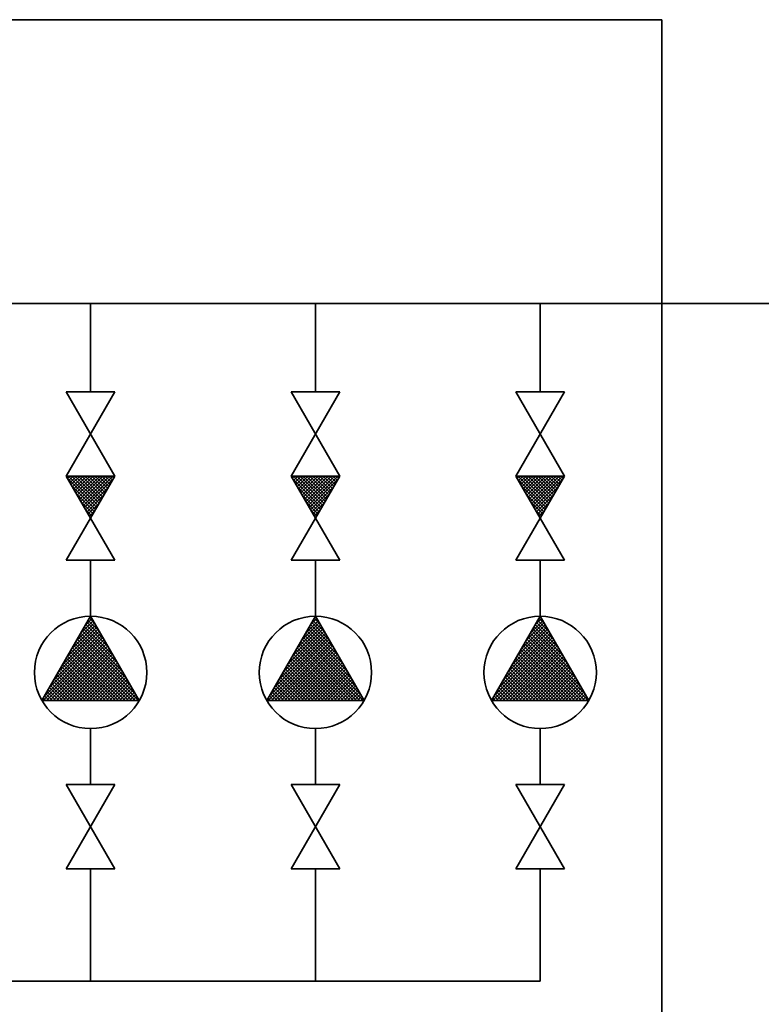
# Model space of a CAD drawing. Extents: x 8447392 to 8536225, y 5996969 to 6031026.
# Tile 33 of 37: x 8499243 to 8500034, y 6025265 to 6026316. Entities that reach past the tile are written whole.
import ezdxf

# ---------------------------------------------------------------- set-up
doc = ezdxf.new("R2010")
doc.units = 0
doc.header["$MEASUREMENT"] = 0
doc.linetypes.add('DASHED', pattern=[0.75, 0.5, -0.25])
doc.layers.add('a_armatura', color=7, linetype='CONTINUOUS', lineweight=5)

msp = doc.modelspace()

# ---------------------------------------------------------------- linework, layer by layer
at = {"layer": 'a_armatura', "color": 250, "linetype": 'DASHED', "lineweight": 35, "true_color": 0x424242}
for p in [(8498470.81744, 6026316.16622), (8499928.42328, 6025131.13897)]:
    msp.add_line(p, (8499928.42328, 6026316.16622), dxfattribs=at)
at = {"layer": 'a_armatura', "color": 250, "lineweight": 35, "true_color": 0x424242}
for p, q in [((8498598.33046, 6026013.00168), (8500069.82636, 6026013.00168)), ((8499318.33046, 6025918.86156), (8499318.33046, 6026013.00168)), ((8499558.33046, 6025918.86156), (8499558.33046, 6026013.00168)), ((8499798.33046, 6025918.86156), (8499798.33046, 6026013.00168)), ((8499344.31123, 6025918.86156), (8499292.3497, 6025918.86156)), ((8499292.3497, 6025918.86156), (8499344.31123, 6025828.86156)), ((8499344.31123, 6025918.86156), (8499292.3497, 6025828.86156)), ((8499584.31123, 6025918.86156), (8499532.3497, 6025918.86156)), ((8499532.3497, 6025918.86156), (8499584.31123, 6025828.86156)), ((8499584.31123, 6025918.86156), (8499532.3497, 6025828.86156)), ((8499824.31123, 6025918.86156), (8499772.3497, 6025918.86156)), ((8499772.3497, 6025918.86156), (8499824.31123, 6025828.86156)), ((8499824.31123, 6025918.86156), (8499772.3497, 6025828.86156)), ((8499344.31123, 6025738.86156), (8499292.3497, 6025828.86156)), ((8499344.31123, 6025828.86156), (8499292.3497, 6025828.86156)), ((8499292.3497, 6025738.86156), (8499344.31123, 6025828.86156)), ((8499292.44856, 6025828.69034), (8499292.61979, 6025828.86156)), ((8499293.74265, 6025826.4489), (8499296.15532, 6025828.86156)), ((8499326.19389, 6025797.48142), (8499294.81375, 6025828.86156)), ((8499295.03675, 6025824.20746), (8499299.69085, 6025828.86156)), ((8499296.33084, 6025821.96602), (8499303.22639, 6025828.86156)), ((8499297.62494, 6025819.72458), (8499306.76192, 6025828.86156)), ((8499327.48799, 6025799.72286), (8499298.34928, 6025828.86156)), ((8499298.91904, 6025817.48314), (8499310.29745, 6025828.86156)), ((8499300.21313, 6025815.2417), (8499313.83299, 6025828.86156)), ((8499301.50723, 6025813.00026), (8499317.36852, 6025828.86156)), ((8499328.78208, 6025801.9643), (8499301.88482, 6025828.86156)), ((8499302.80132, 6025810.75883), (8499320.90406, 6025828.86156)), ((8499304.09542, 6025808.51739), (8499324.43959, 6025828.86156)), ((8499305.38951, 6025806.27595), (8499327.97512, 6025828.86156)), ((8499330.07618, 6025804.20574), (8499305.42035, 6025828.86156)), ((8499306.68361, 6025804.03451), (8499331.51066, 6025828.86156)), ((8499307.9777, 6025801.79307), (8499335.04619, 6025828.86156)), ((8499331.37027, 6025806.44717), (8499308.95589, 6025828.86156)), ((8499309.2718, 6025799.55163), (8499338.58173, 6025828.86156)), ((8499310.56589, 6025797.31019), (8499342.11726, 6025828.86156)), ((8499332.66437, 6025808.68861), (8499312.49142, 6025828.86156)), ((8499333.95846, 6025810.93005), (8499316.02695, 6025828.86156)), ((8499335.25256, 6025813.17149), (8499319.56249, 6025828.86156)), ((8499336.54665, 6025815.41293), (8499323.09802, 6025828.86156)), ((8499337.84075, 6025817.65437), (8499326.63356, 6025828.86156)), ((8499339.13484, 6025819.89581), (8499330.16909, 6025828.86156)), ((8499340.42894, 6025822.13725), (8499333.70462, 6025828.86156)), ((8499341.72304, 6025824.37868), (8499337.24016, 6025828.86156)), ((8499343.01713, 6025826.62012), (8499340.77569, 6025828.86156)), ((8499584.31123, 6025738.86156), (8499532.3497, 6025828.86156)), ((8499584.31123, 6025828.86156), (8499532.3497, 6025828.86156)), ((8499532.3497, 6025738.86156), (8499584.31123, 6025828.86156)), ((8499532.44856, 6025828.69034), (8499532.61979, 6025828.86156)), ((8499533.74265, 6025826.4489), (8499536.15532, 6025828.86156)), ((8499566.19389, 6025797.48142), (8499534.81375, 6025828.86156)), ((8499535.03675, 6025824.20746), (8499539.69085, 6025828.86156)), ((8499536.33084, 6025821.96602), (8499543.22639, 6025828.86156)), ((8499537.62494, 6025819.72458), (8499546.76192, 6025828.86156)), ((8499567.48799, 6025799.72286), (8499538.34928, 6025828.86156)), ((8499538.91904, 6025817.48314), (8499550.29745, 6025828.86156)), ((8499540.21313, 6025815.2417), (8499553.83299, 6025828.86156)), ((8499541.50723, 6025813.00026), (8499557.36852, 6025828.86156)), ((8499568.78208, 6025801.9643), (8499541.88482, 6025828.86156)), ((8499542.80132, 6025810.75883), (8499560.90406, 6025828.86156)), ((8499544.09542, 6025808.51739), (8499564.43959, 6025828.86156)), ((8499545.38951, 6025806.27595), (8499567.97512, 6025828.86156)), ((8499570.07618, 6025804.20574), (8499545.42035, 6025828.86156)), ((8499546.68361, 6025804.03451), (8499571.51066, 6025828.86156)), ((8499547.9777, 6025801.79307), (8499575.04619, 6025828.86156)), ((8499571.37027, 6025806.44717), (8499548.95589, 6025828.86156)), ((8499549.2718, 6025799.55163), (8499578.58173, 6025828.86156)), ((8499550.56589, 6025797.31019), (8499582.11726, 6025828.86156)), ((8499572.66437, 6025808.68861), (8499552.49142, 6025828.86156)), ((8499573.95846, 6025810.93005), (8499556.02695, 6025828.86156)), ((8499575.25256, 6025813.17149), (8499559.56249, 6025828.86156)), ((8499576.54665, 6025815.41293), (8499563.09802, 6025828.86156)), ((8499577.84075, 6025817.65437), (8499566.63356, 6025828.86156)), ((8499579.13484, 6025819.89581), (8499570.16909, 6025828.86156)), ((8499580.42894, 6025822.13725), (8499573.70462, 6025828.86156)), ((8499581.72304, 6025824.37868), (8499577.24016, 6025828.86156)), ((8499583.01713, 6025826.62012), (8499580.77569, 6025828.86156)), ((8499824.31123, 6025738.86156), (8499772.3497, 6025828.86156)), ((8499824.31123, 6025828.86156), (8499772.3497, 6025828.86156)), ((8499772.3497, 6025738.86156), (8499824.31123, 6025828.86156)), ((8499772.44856, 6025828.69034), (8499772.61979, 6025828.86156)), ((8499773.74265, 6025826.4489), (8499776.15532, 6025828.86156)), ((8499806.19389, 6025797.48142), (8499774.81375, 6025828.86156)), ((8499775.03675, 6025824.20746), (8499779.69085, 6025828.86156)), ((8499776.33084, 6025821.96602), (8499783.22639, 6025828.86156)), ((8499777.62494, 6025819.72458), (8499786.76192, 6025828.86156)), ((8499807.48799, 6025799.72286), (8499778.34928, 6025828.86156)), ((8499778.91904, 6025817.48314), (8499790.29745, 6025828.86156)), ((8499780.21313, 6025815.2417), (8499793.83299, 6025828.86156)), ((8499781.50723, 6025813.00026), (8499797.36852, 6025828.86156)), ((8499808.78208, 6025801.9643), (8499781.88482, 6025828.86156)), ((8499782.80132, 6025810.75883), (8499800.90406, 6025828.86156)), ((8499784.09542, 6025808.51739), (8499804.43959, 6025828.86156)), ((8499785.38951, 6025806.27595), (8499807.97512, 6025828.86156)), ((8499810.07618, 6025804.20574), (8499785.42035, 6025828.86156)), ((8499786.68361, 6025804.03451), (8499811.51066, 6025828.86156)), ((8499787.9777, 6025801.79307), (8499815.04619, 6025828.86156)), ((8499811.37027, 6025806.44717), (8499788.95589, 6025828.86156)), ((8499789.2718, 6025799.55163), (8499818.58173, 6025828.86156)), ((8499790.56589, 6025797.31019), (8499822.11726, 6025828.86156)), ((8499812.66437, 6025808.68861), (8499792.49142, 6025828.86156)), ((8499813.95846, 6025810.93005), (8499796.02695, 6025828.86156)), ((8499815.25256, 6025813.17149), (8499799.56249, 6025828.86156)), ((8499816.54665, 6025815.41293), (8499803.09802, 6025828.86156)), ((8499817.84075, 6025817.65437), (8499806.63356, 6025828.86156)), ((8499819.13484, 6025819.89581), (8499810.16909, 6025828.86156)), ((8499820.42894, 6025822.13725), (8499813.70462, 6025828.86156)), ((8499821.72304, 6025824.37868), (8499817.24016, 6025828.86156)), ((8499823.01713, 6025826.62012), (8499820.77569, 6025828.86156)), ((8499324.8998, 6025795.23998), (8499293.81338, 6025826.3264)), ((8499323.6057, 6025792.99854), (8499298.64301, 6025817.96124)), ((8499311.85999, 6025795.06875), (8499342.47861, 6025825.68738)), ((8499313.15408, 6025792.82732), (8499337.64898, 6025817.32221)), ((8499564.8998, 6025795.23998), (8499533.81338, 6025826.3264)), ((8499563.6057, 6025792.99854), (8499538.64301, 6025817.96124)), ((8499551.85999, 6025795.06875), (8499582.47861, 6025825.68738)), ((8499553.15408, 6025792.82732), (8499577.64898, 6025817.32221)), ((8499804.8998, 6025795.23998), (8499773.81338, 6025826.3264)), ((8499803.6057, 6025792.99854), (8499778.64301, 6025817.96124)), ((8499791.85999, 6025795.06875), (8499822.47861, 6025825.68738)), ((8499793.15408, 6025792.82732), (8499817.64898, 6025817.32221)), ((8499322.31161, 6025790.7571), (8499303.47263, 6025809.59608)), ((8499314.44818, 6025790.58588), (8499332.81935, 6025808.95705)), ((8499562.31161, 6025790.7571), (8499543.47263, 6025809.59608)), ((8499554.44818, 6025790.58588), (8499572.81935, 6025808.95705)), ((8499802.31161, 6025790.7571), (8499783.47263, 6025809.59608)), ((8499794.44818, 6025790.58588), (8499812.81935, 6025808.95705)), ((8499321.01751, 6025788.51567), (8499308.30226, 6025801.23091)), ((8499315.74227, 6025788.34444), (8499327.98972, 6025800.59189)), ((8499561.01751, 6025788.51567), (8499548.30226, 6025801.23091)), ((8499555.74227, 6025788.34444), (8499567.98972, 6025800.59189)), ((8499801.01751, 6025788.51567), (8499788.30226, 6025801.23091)), ((8499795.74227, 6025788.34444), (8499807.98972, 6025800.59189)), ((8499319.72342, 6025786.27423), (8499313.13189, 6025792.86575)), ((8499317.03637, 6025786.103), (8499323.16009, 6025792.22672)), ((8499559.72342, 6025786.27423), (8499553.13189, 6025792.86575)), ((8499557.03637, 6025786.103), (8499563.16009, 6025792.22672)), ((8499799.72342, 6025786.27423), (8499793.13189, 6025792.86575)), ((8499797.03637, 6025786.103), (8499803.16009, 6025792.22672)), ((8499318.42932, 6025784.03279), (8499317.96152, 6025784.50059)), ((8499558.42932, 6025784.03279), (8499557.96152, 6025784.50059)), ((8499798.42932, 6025784.03279), (8499797.96152, 6025784.50059)), ((8499344.31123, 6025738.86156), (8499292.3497, 6025738.86156)), ((8499318.33046, 6025738.86156), (8499318.33046, 6025679.13542)), ((8499584.31123, 6025738.86156), (8499532.3497, 6025738.86156)), ((8499558.33046, 6025738.86156), (8499558.33046, 6025679.13542)), ((8499824.31123, 6025738.86156), (8499772.3497, 6025738.86156)), ((8499798.33046, 6025738.86156), (8499798.33046, 6025679.13542)), ((8499318.33046, 6025679.13542), (8499266.36894, 6025589.13542)), ((8499298.27406, 6025644.39672), (8499323.70456, 6025669.82721)), ((8499303.10369, 6025652.76188), (8499322.41046, 6025672.06865)), ((8499307.93332, 6025661.12704), (8499321.11637, 6025674.31009)), ((8499312.76295, 6025669.49221), (8499319.82227, 6025676.55153)), ((8499337.64898, 6025645.67477), (8499313.15408, 6025670.16967)), ((8499332.81935, 6025654.03993), (8499314.44818, 6025672.41111)), ((8499327.98972, 6025662.4051), (8499315.74227, 6025674.65254)), ((8499323.16009, 6025670.77026), (8499317.03637, 6025676.89398)), ((8499317.59258, 6025677.85737), (8499318.52818, 6025678.79297)), ((8499318.33046, 6025679.13542), (8499370.29199, 6025589.13542)), ((8499558.33046, 6025679.13542), (8499506.36894, 6025589.13542)), ((8499538.27406, 6025644.39672), (8499563.70456, 6025669.82721)), ((8499543.10369, 6025652.76188), (8499562.41046, 6025672.06865)), ((8499547.93332, 6025661.12704), (8499561.11637, 6025674.31009)), ((8499552.76295, 6025669.49221), (8499559.82227, 6025676.55153)), ((8499577.64898, 6025645.67477), (8499553.15408, 6025670.16967)), ((8499572.81935, 6025654.03993), (8499554.44818, 6025672.41111)), ((8499567.98972, 6025662.4051), (8499555.74227, 6025674.65254)), ((8499563.16009, 6025670.77026), (8499557.03637, 6025676.89398)), ((8499557.59258, 6025677.85737), (8499558.52818, 6025678.79297)), ((8499558.33046, 6025679.13542), (8499610.29199, 6025589.13542)), ((8499798.33046, 6025679.13542), (8499746.36894, 6025589.13542)), ((8499778.27406, 6025644.39672), (8499803.70456, 6025669.82721)), ((8499783.10369, 6025652.76188), (8499802.41046, 6025672.06865)), ((8499787.93332, 6025661.12704), (8499801.11637, 6025674.31009)), ((8499792.76295, 6025669.49221), (8499799.82227, 6025676.55153)), ((8499817.64898, 6025645.67477), (8499793.15408, 6025670.16967)), ((8499812.81935, 6025654.03993), (8499794.44818, 6025672.41111)), ((8499807.98972, 6025662.4051), (8499795.74227, 6025674.65254)), ((8499803.16009, 6025670.77026), (8499797.03637, 6025676.89398)), ((8499797.59258, 6025677.85737), (8499798.52818, 6025678.79297)), ((8499798.33046, 6025679.13542), (8499850.29199, 6025589.13542)), ((8499278.95555, 6025610.93607), (8499328.88094, 6025660.86146)), ((8499283.78518, 6025619.30123), (8499327.58685, 6025663.1029)), ((8499288.61481, 6025627.66639), (8499326.29275, 6025665.34434)), ((8499293.44443, 6025636.03156), (8499324.99865, 6025667.58578)), ((8499361.79713, 6025603.84895), (8499306.68361, 6025658.96247)), ((8499356.9675, 6025612.21412), (8499307.9777, 6025661.20391)), ((8499352.13787, 6025620.57928), (8499309.2718, 6025663.44535)), ((8499347.30824, 6025628.94444), (8499310.56589, 6025665.68679)), ((8499342.47861, 6025637.30961), (8499311.85999, 6025667.92823)), ((8499518.95555, 6025610.93607), (8499568.88094, 6025660.86146)), ((8499523.78518, 6025619.30123), (8499567.58685, 6025663.1029)), ((8499528.61481, 6025627.66639), (8499566.29275, 6025665.34434)), ((8499533.44443, 6025636.03156), (8499564.99865, 6025667.58578)), ((8499601.79713, 6025603.84895), (8499546.68361, 6025658.96247)), ((8499596.9675, 6025612.21412), (8499547.9777, 6025661.20391)), ((8499592.13787, 6025620.57928), (8499549.2718, 6025663.44535)), ((8499587.30824, 6025628.94444), (8499550.56589, 6025665.68679)), ((8499582.47861, 6025637.30961), (8499551.85999, 6025667.92823)), ((8499758.95555, 6025610.93607), (8499808.88094, 6025660.86146)), ((8499763.78518, 6025619.30123), (8499807.58685, 6025663.1029)), ((8499768.61481, 6025627.66639), (8499806.29275, 6025665.34434)), ((8499773.44443, 6025636.03156), (8499804.99865, 6025667.58578)), ((8499841.79713, 6025603.84895), (8499786.68361, 6025658.96247)), ((8499836.9675, 6025612.21412), (8499787.9777, 6025661.20391)), ((8499832.13787, 6025620.57928), (8499789.2718, 6025663.44535)), ((8499827.30824, 6025628.94444), (8499790.56589, 6025665.68679)), ((8499822.47861, 6025637.30961), (8499791.85999, 6025667.92823)), ((8499267.7615, 6025589.13542), (8499332.76323, 6025654.13714)), ((8499269.29629, 6025594.20574), (8499331.46913, 6025656.37858)), ((8499271.29704, 6025589.13542), (8499334.05732, 6025651.8957)), ((8499274.12592, 6025602.5709), (8499330.17504, 6025658.62002)), ((8499274.83257, 6025589.13542), (8499335.35142, 6025649.65427)), ((8499362.36852, 6025589.13542), (8499301.50723, 6025649.99672)), ((8499365.90406, 6025589.13542), (8499302.80132, 6025652.23816)), ((8499369.43959, 6025589.13542), (8499304.09542, 6025654.4796)), ((8499366.62675, 6025595.48379), (8499305.38951, 6025656.72104)), ((8499507.7615, 6025589.13542), (8499572.76323, 6025654.13714)), ((8499509.29629, 6025594.20574), (8499571.46913, 6025656.37858)), ((8499511.29704, 6025589.13542), (8499574.05732, 6025651.8957)), ((8499514.12592, 6025602.5709), (8499570.17504, 6025658.62002)), ((8499514.83257, 6025589.13542), (8499575.35142, 6025649.65427)), ((8499602.36852, 6025589.13542), (8499541.50723, 6025649.99672)), ((8499605.90406, 6025589.13542), (8499542.80132, 6025652.23816)), ((8499609.43959, 6025589.13542), (8499544.09542, 6025654.4796)), ((8499606.62675, 6025595.48379), (8499545.38951, 6025656.72104)), ((8499747.7615, 6025589.13542), (8499812.76323, 6025654.13714)), ((8499749.29629, 6025594.20574), (8499811.46913, 6025656.37858)), ((8499751.29704, 6025589.13542), (8499814.05732, 6025651.8957)), ((8499754.12592, 6025602.5709), (8499810.17504, 6025658.62002)), ((8499754.83257, 6025589.13542), (8499815.35142, 6025649.65427)), ((8499842.36852, 6025589.13542), (8499781.50723, 6025649.99672)), ((8499845.90406, 6025589.13542), (8499782.80132, 6025652.23816)), ((8499849.43959, 6025589.13542), (8499784.09542, 6025654.4796)), ((8499846.62675, 6025595.48379), (8499785.38951, 6025656.72104)), ((8499278.36811, 6025589.13542), (8499336.64551, 6025647.41283)), ((8499281.90364, 6025589.13542), (8499337.93961, 6025645.17139)), ((8499285.43917, 6025589.13542), (8499339.2337, 6025642.92995)), ((8499288.97471, 6025589.13542), (8499340.5278, 6025640.68851)), ((8499292.51024, 6025589.13542), (8499341.82189, 6025638.44707)), ((8499344.69085, 6025589.13542), (8499295.03675, 6025638.78953)), ((8499348.22639, 6025589.13542), (8499296.33084, 6025641.03096)), ((8499351.76192, 6025589.13542), (8499297.62494, 6025643.2724)), ((8499355.29745, 6025589.13542), (8499298.91904, 6025645.51384)), ((8499358.83299, 6025589.13542), (8499300.21313, 6025647.75528)), ((8499518.36811, 6025589.13542), (8499576.64551, 6025647.41283)), ((8499521.90364, 6025589.13542), (8499577.93961, 6025645.17139)), ((8499525.43917, 6025589.13542), (8499579.2337, 6025642.92995)), ((8499528.97471, 6025589.13542), (8499580.5278, 6025640.68851)), ((8499532.51024, 6025589.13542), (8499581.82189, 6025638.44707)), ((8499584.69085, 6025589.13542), (8499535.03675, 6025638.78953)), ((8499588.22639, 6025589.13542), (8499536.33084, 6025641.03096)), ((8499591.76192, 6025589.13542), (8499537.62494, 6025643.2724)), ((8499595.29745, 6025589.13542), (8499538.91904, 6025645.51384)), ((8499598.83299, 6025589.13542), (8499540.21313, 6025647.75528)), ((8499758.36811, 6025589.13542), (8499816.64551, 6025647.41283)), ((8499761.90364, 6025589.13542), (8499817.93961, 6025645.17139)), ((8499765.43917, 6025589.13542), (8499819.2337, 6025642.92995)), ((8499768.97471, 6025589.13542), (8499820.5278, 6025640.68851)), ((8499772.51024, 6025589.13542), (8499821.82189, 6025638.44707)), ((8499824.69085, 6025589.13542), (8499775.03675, 6025638.78953)), ((8499828.22639, 6025589.13542), (8499776.33084, 6025641.03096)), ((8499831.76192, 6025589.13542), (8499777.62494, 6025643.2724)), ((8499835.29745, 6025589.13542), (8499778.91904, 6025645.51384)), ((8499838.83299, 6025589.13542), (8499780.21313, 6025647.75528)), ((8499327.01318, 6025589.13542), (8499288.56627, 6025627.58233)), ((8499330.54872, 6025589.13542), (8499289.86037, 6025629.82377)), ((8499334.08425, 6025589.13542), (8499291.15446, 6025632.06521)), ((8499337.61979, 6025589.13542), (8499292.44856, 6025634.30665)), ((8499341.15532, 6025589.13542), (8499293.74265, 6025636.54809)), ((8499296.04578, 6025589.13542), (8499343.11599, 6025636.20563)), ((8499299.58131, 6025589.13542), (8499344.41008, 6025633.9642)), ((8499303.11684, 6025589.13542), (8499345.70418, 6025631.72276)), ((8499306.65238, 6025589.13542), (8499346.99827, 6025629.48132)), ((8499567.01318, 6025589.13542), (8499528.56627, 6025627.58233)), ((8499570.54872, 6025589.13542), (8499529.86037, 6025629.82377)), ((8499574.08425, 6025589.13542), (8499531.15446, 6025632.06521)), ((8499577.61979, 6025589.13542), (8499532.44856, 6025634.30665)), ((8499581.15532, 6025589.13542), (8499533.74265, 6025636.54809)), ((8499536.04578, 6025589.13542), (8499583.11599, 6025636.20563)), ((8499539.58131, 6025589.13542), (8499584.41008, 6025633.9642)), ((8499543.11684, 6025589.13542), (8499585.70418, 6025631.72276)), ((8499546.65238, 6025589.13542), (8499586.99827, 6025629.48132)), ((8499807.01318, 6025589.13542), (8499768.56627, 6025627.58233)), ((8499810.54872, 6025589.13542), (8499769.86037, 6025629.82377)), ((8499814.08425, 6025589.13542), (8499771.15446, 6025632.06521)), ((8499817.61979, 6025589.13542), (8499772.44856, 6025634.30665)), ((8499821.15532, 6025589.13542), (8499773.74265, 6025636.54809)), ((8499776.04578, 6025589.13542), (8499823.11599, 6025636.20563)), ((8499779.58131, 6025589.13542), (8499824.41008, 6025633.9642)), ((8499783.11684, 6025589.13542), (8499825.70418, 6025631.72276)), ((8499786.65238, 6025589.13542), (8499826.99827, 6025629.48132)), ((8499312.87105, 6025589.13542), (8499283.38989, 6025618.61658)), ((8499316.40658, 6025589.13542), (8499284.68399, 6025620.85802)), ((8499319.94212, 6025589.13542), (8499285.97808, 6025623.09945)), ((8499323.47765, 6025589.13542), (8499287.27218, 6025625.34089)), ((8499310.18791, 6025589.13542), (8499348.29237, 6025627.23988)), ((8499313.72345, 6025589.13542), (8499349.58646, 6025624.99844)), ((8499317.25898, 6025589.13542), (8499350.88056, 6025622.757)), ((8499320.79451, 6025589.13542), (8499352.17465, 6025620.51556)), ((8499324.33005, 6025589.13542), (8499353.46875, 6025618.27412)), ((8499552.87105, 6025589.13542), (8499523.38989, 6025618.61658)), ((8499556.40658, 6025589.13542), (8499524.68399, 6025620.85802)), ((8499559.94212, 6025589.13542), (8499525.97808, 6025623.09945)), ((8499563.47765, 6025589.13542), (8499527.27218, 6025625.34089)), ((8499550.18791, 6025589.13542), (8499588.29237, 6025627.23988)), ((8499553.72345, 6025589.13542), (8499589.58646, 6025624.99844)), ((8499557.25898, 6025589.13542), (8499590.88056, 6025622.757)), ((8499560.79451, 6025589.13542), (8499592.17465, 6025620.51556)), ((8499564.33005, 6025589.13542), (8499593.46875, 6025618.27412)), ((8499792.87105, 6025589.13542), (8499763.38989, 6025618.61658)), ((8499796.40658, 6025589.13542), (8499764.68399, 6025620.85802)), ((8499799.94212, 6025589.13542), (8499765.97808, 6025623.09945)), ((8499803.47765, 6025589.13542), (8499767.27218, 6025625.34089)), ((8499790.18791, 6025589.13542), (8499828.29237, 6025627.23988)), ((8499793.72345, 6025589.13542), (8499829.58646, 6025624.99844)), ((8499797.25898, 6025589.13542), (8499830.88056, 6025622.757)), ((8499800.79451, 6025589.13542), (8499832.17465, 6025620.51556)), ((8499804.33005, 6025589.13542), (8499833.46875, 6025618.27412)), ((8499295.19338, 6025589.13542), (8499276.91942, 6025607.40938)), ((8499298.72891, 6025589.13542), (8499278.21351, 6025609.65082)), ((8499302.26445, 6025589.13542), (8499279.50761, 6025611.89226)), ((8499305.79998, 6025589.13542), (8499280.8017, 6025614.1337)), ((8499309.33551, 6025589.13542), (8499282.0958, 6025616.37514)), ((8499327.86558, 6025589.13542), (8499354.76284, 6025616.03269)), ((8499331.40111, 6025589.13542), (8499356.05694, 6025613.79125)), ((8499334.93665, 6025589.13542), (8499357.35104, 6025611.54981)), ((8499338.47218, 6025589.13542), (8499358.64513, 6025609.30837)), ((8499342.00772, 6025589.13542), (8499359.93923, 6025607.06693)), ((8499535.19338, 6025589.13542), (8499516.91942, 6025607.40938)), ((8499538.72891, 6025589.13542), (8499518.21351, 6025609.65082)), ((8499542.26445, 6025589.13542), (8499519.50761, 6025611.89226)), ((8499545.79998, 6025589.13542), (8499520.8017, 6025614.1337)), ((8499549.33551, 6025589.13542), (8499522.0958, 6025616.37514)), ((8499567.86558, 6025589.13542), (8499594.76284, 6025616.03269)), ((8499571.40111, 6025589.13542), (8499596.05694, 6025613.79125)), ((8499574.93665, 6025589.13542), (8499597.35104, 6025611.54981)), ((8499578.47218, 6025589.13542), (8499598.64513, 6025609.30837)), ((8499582.00772, 6025589.13542), (8499599.93923, 6025607.06693)), ((8499775.19338, 6025589.13542), (8499756.91942, 6025607.40938)), ((8499778.72891, 6025589.13542), (8499758.21351, 6025609.65082)), ((8499782.26445, 6025589.13542), (8499759.50761, 6025611.89226)), ((8499785.79998, 6025589.13542), (8499760.8017, 6025614.1337)), ((8499789.33551, 6025589.13542), (8499762.0958, 6025616.37514)), ((8499807.86558, 6025589.13542), (8499834.76284, 6025616.03269)), ((8499811.40111, 6025589.13542), (8499836.05694, 6025613.79125)), ((8499814.93665, 6025589.13542), (8499837.35104, 6025611.54981)), ((8499818.47218, 6025589.13542), (8499838.64513, 6025609.30837)), ((8499822.00772, 6025589.13542), (8499839.93923, 6025607.06693)), ((8499277.51571, 6025589.13542), (8499270.44894, 6025596.20219)), ((8499281.05124, 6025589.13542), (8499271.74304, 6025598.44363)), ((8499284.58678, 6025589.13542), (8499273.03713, 6025600.68507)), ((8499288.12231, 6025589.13542), (8499274.33123, 6025602.92651)), ((8499291.65784, 6025589.13542), (8499275.62532, 6025605.16795)), ((8499345.54325, 6025589.13542), (8499361.23332, 6025604.82549)), ((8499349.07878, 6025589.13542), (8499362.52742, 6025602.58405)), ((8499352.61432, 6025589.13542), (8499363.82151, 6025600.34262)), ((8499356.14985, 6025589.13542), (8499365.11561, 6025598.10118)), ((8499359.68539, 6025589.13542), (8499366.4097, 6025595.85974)), ((8499517.51571, 6025589.13542), (8499510.44894, 6025596.20219)), ((8499521.05124, 6025589.13542), (8499511.74304, 6025598.44363)), ((8499524.58678, 6025589.13542), (8499513.03713, 6025600.68507)), ((8499528.12231, 6025589.13542), (8499514.33123, 6025602.92651)), ((8499531.65784, 6025589.13542), (8499515.62532, 6025605.16795)), ((8499585.54325, 6025589.13542), (8499601.23332, 6025604.82549)), ((8499589.07878, 6025589.13542), (8499602.52742, 6025602.58405)), ((8499592.61432, 6025589.13542), (8499603.82151, 6025600.34262)), ((8499596.14985, 6025589.13542), (8499605.11561, 6025598.10118)), ((8499599.68539, 6025589.13542), (8499606.4097, 6025595.85974)), ((8499757.51571, 6025589.13542), (8499750.44894, 6025596.20219)), ((8499761.05124, 6025589.13542), (8499751.74304, 6025598.44363)), ((8499764.58678, 6025589.13542), (8499753.03713, 6025600.68507)), ((8499768.12231, 6025589.13542), (8499754.33123, 6025602.92651)), ((8499771.65784, 6025589.13542), (8499755.62532, 6025605.16795)), ((8499825.54325, 6025589.13542), (8499841.23332, 6025604.82549)), ((8499829.07878, 6025589.13542), (8499842.52742, 6025602.58405)), ((8499832.61432, 6025589.13542), (8499843.82151, 6025600.34262)), ((8499836.14985, 6025589.13542), (8499845.11561, 6025598.10118)), ((8499839.68539, 6025589.13542), (8499846.4097, 6025595.85974)), ((8499370.29199, 6025589.13542), (8499266.36894, 6025589.13542)), ((8499266.90911, 6025589.13542), (8499266.56665, 6025589.47787)), ((8499270.44464, 6025589.13542), (8499267.86075, 6025591.71931)), ((8499273.98018, 6025589.13542), (8499269.15484, 6025593.96075)), ((8499363.22092, 6025589.13542), (8499367.7038, 6025593.6183)), ((8499366.75645, 6025589.13542), (8499368.99789, 6025591.37686)), ((8499610.29199, 6025589.13542), (8499506.36894, 6025589.13542)), ((8499506.90911, 6025589.13542), (8499506.56665, 6025589.47787)), ((8499510.44464, 6025589.13542), (8499507.86075, 6025591.71931)), ((8499513.98018, 6025589.13542), (8499509.15484, 6025593.96075)), ((8499603.22092, 6025589.13542), (8499607.7038, 6025593.6183)), ((8499606.75645, 6025589.13542), (8499608.99789, 6025591.37686)), ((8499850.29199, 6025589.13542), (8499746.36894, 6025589.13542)), ((8499746.90911, 6025589.13542), (8499746.56665, 6025589.47787)), ((8499750.44464, 6025589.13542), (8499747.86075, 6025591.71931)), ((8499753.98018, 6025589.13542), (8499749.15484, 6025593.96075)), ((8499843.22092, 6025589.13542), (8499847.7038, 6025593.6183)), ((8499846.75645, 6025589.13542), (8499848.99789, 6025591.37686)), ((8499318.33046, 6025559.13542), (8499318.33046, 6025499.40928)), ((8499558.33046, 6025559.13542), (8499558.33046, 6025499.40928)), ((8499798.33046, 6025559.13542), (8499798.33046, 6025499.40928)), ((8499344.31123, 6025409.40928), (8499292.3497, 6025499.40928)), ((8499344.31123, 6025499.40928), (8499292.3497, 6025499.40928)), ((8499292.3497, 6025409.40928), (8499344.31123, 6025499.40928)), ((8499584.31123, 6025409.40928), (8499532.3497, 6025499.40928)), ((8499584.31123, 6025499.40928), (8499532.3497, 6025499.40928)), ((8499532.3497, 6025409.40928), (8499584.31123, 6025499.40928)), ((8499824.31123, 6025409.40928), (8499772.3497, 6025499.40928)), ((8499824.31123, 6025499.40928), (8499772.3497, 6025499.40928)), ((8499772.3497, 6025409.40928), (8499824.31123, 6025499.40928)), ((8499344.31123, 6025409.40928), (8499292.3497, 6025409.40928)), ((8499318.33046, 6025409.40928), (8499318.33046, 6025289.40928)), ((8499584.31123, 6025409.40928), (8499532.3497, 6025409.40928)), ((8499558.33046, 6025409.40928), (8499558.33046, 6025289.40928)), ((8499824.31123, 6025409.40928), (8499772.3497, 6025409.40928)), ((8499798.33046, 6025409.40928), (8499798.33046, 6025289.40928)), ((8498075.7928, 6025289.40928), (8499798.33046, 6025289.40928))]:
    msp.add_line(p, q, dxfattribs=at)
for centre in [(8499318.33046, 6025619.13542), (8499558.33046, 6025619.13542), (8499798.33046, 6025619.13542)]:
    msp.add_circle(centre, 60, dxfattribs=at)

doc.saveas('drawing.dxf')
